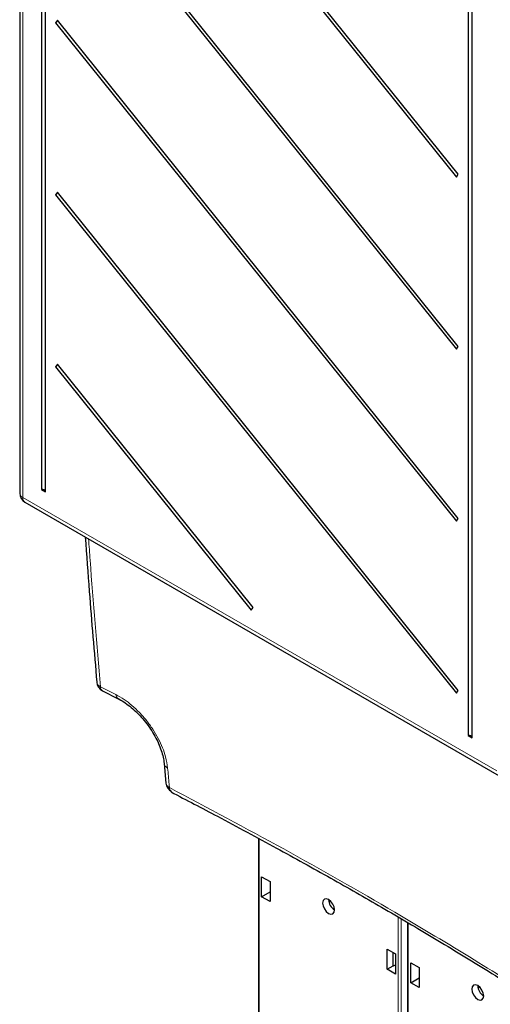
# Paper-space layout 'Blatt4' of a CAD drawing. Header units: millimetres. Extents: x 5 to 418, y 2 to 292.
# Tile 5 of 86: x 104 to 127, y 118 to 165. Entities that reach past the tile are written whole.
import ezdxf

# ---------------------------------------------------------------- set-up
doc = ezdxf.new("R2010")
doc.units = ezdxf.units.MM

psp = doc.layouts.new('Blatt4')

# ---------------------------------------------------------------- linework, layer by layer
at = {"color": 7, "linetype": 'Continuous', "lineweight": 25}
for p, q in [((104.225, 211.293), (104.225, 142.152)), ((105.265, 203.731), (105.265, 142.327)), ((105.452, 142.219), (105.452, 203.623)), ((125.022, 157.28), (106.011, 180.929)), ((105.919, 180.798), (124.93, 157.149)), ((105.919, 172.633), (124.93, 148.983)), ((125.022, 149.114), (106.011, 172.764)), ((125.488, 168.426), (125.488, 130.652)), ((125.675, 130.544), (125.675, 168.318)), ((106.011, 164.598), (105.919, 164.467)), ((125.022, 140.949), (106.011, 164.598)), ((105.919, 164.467), (124.93, 140.818)), ((124.93, 157.149), (125.022, 157.28)), ((106.011, 156.433), (105.919, 156.302)), ((105.919, 156.302), (124.93, 132.653)), ((125.022, 132.783), (106.011, 156.433)), ((124.93, 148.983), (125.022, 149.114)), ((106.011, 148.267), (105.919, 148.137)), ((105.919, 148.137), (115.199, 136.592)), ((115.291, 136.723), (106.011, 148.267)), ((105.265, 142.327), (105.452, 142.219)), ((104.475, 141.719), (126.956, 128.741)), ((124.93, 140.818), (125.022, 140.949)), ((115.199, 136.592), (115.291, 136.723)), ((108.149, 132.774), (108.886, 132.396)), ((124.93, 132.653), (125.022, 132.783)), ((125.488, 130.652), (125.675, 130.544)), ((111.076, 129.315), (111.161, 128.383)), ((111.427, 127.986), (111.414, 127.994)), ((115.546, 125.766), (115.546, 108.378)), ((115.696, 122.994), (115.696, 123.946)), ((115.696, 123.946), (116.096, 123.715)), ((116.096, 123.715), (116.096, 122.764)), ((115.696, 122.994), (116.096, 123.225)), ((116.096, 122.764), (115.696, 122.994)), ((118.886, 122.749), (118.96, 122.794)), ((122.617, 121.771), (122.617, 104.296)), ((121.647, 120.511), (122.047, 120.28)), ((121.647, 119.559), (121.647, 120.511)), ((121.935, 119.725), (121.935, 120.345)), ((122.047, 120.28), (122.047, 119.328)), ((121.647, 119.559), (121.935, 119.725)), ((121.956, 119.713), (121.935, 119.725)), ((121.956, 119.713), (122.047, 119.765)), ((122.767, 118.912), (122.767, 119.864)), ((122.767, 119.864), (123.167, 119.633)), ((123.167, 119.633), (123.167, 118.682)), ((122.047, 119.328), (121.647, 119.559)), ((122.767, 118.912), (123.167, 119.143)), ((123.167, 118.682), (122.767, 118.912)), ((125.957, 118.667), (126.031, 118.712))]:
    psp.add_line(p, q, dxfattribs=at)
at = {"color": 7, "linetype": 'Continuous', "lineweight": 18}
for p, q in [((104.371, 211.089), (104.371, 141.948)), ((104.371, 141.948), (126.852, 128.97)), ((108.049, 132.963), (108.788, 132.587)), ((115.575, 125.75), (115.575, 108.338)), ((122.168, 104.532), (122.168, 122.036)), ((122.308, 121.954), (122.308, 104.531)), ((122.646, 121.754), (122.646, 104.256))]:
    psp.add_line(p, q, dxfattribs=at)
at = {"color": 7, "linetype": 'Continuous', "lineweight": 25, "flags": 128}
for points in [[(118.871, 122.209), (118.98, 122.171), (119.071, 122.189), (119.133, 122.26), (119.154, 122.372), (119.133, 122.51), (119.071, 122.651), (118.98, 122.775), (118.871, 122.862), (118.763, 122.9), (118.671, 122.882), (118.61, 122.811), (118.589, 122.699), (118.61, 122.561), (118.671, 122.42), (118.763, 122.296), (118.871, 122.209)], [(125.942, 118.127), (126.051, 118.089), (126.142, 118.107), (126.204, 118.178), (126.225, 118.29), (126.204, 118.427), (126.142, 118.569), (126.051, 118.693), (125.942, 118.78), (125.834, 118.818), (125.742, 118.8), (125.681, 118.729), (125.66, 118.617), (125.681, 118.479), (125.742, 118.338), (125.834, 118.214), (125.942, 118.127)]]:
    psp.add_lwpolyline(points, dxfattribs=at)
at = {"color": 7, "linetype": 'Continuous', "lineweight": 25}
for centre, radius, start, end in [((105.807, 164.652), 0.216, 301.1455, 344.2068), ((105.807, 156.486), 0.216, 301.1455, 344.2068), ((105.807, 148.321), 0.216, 301.1455, 344.2068), ((104.725, 142.152), 0.5, 180, 240.0027), ((105.288, 142.15), 0.178, 22.6329, 97.3724), ((108.376, 133.22), 0.5, 184.9575, 243.1178), ((125.511, 130.476), 0.178, 22.6329, 97.3724), ((111.658, 128.429), 0.5, 185.3196, 242.4745), ((119.466, 122.879), 0.595, 181.6006, 238.3941), ((126.537, 118.797), 0.595, 181.6006, 238.3941)]:
    psp.add_arc(centre, radius, start, end, dxfattribs=at)
at = {"color": 7, "linetype": 'Continuous', "lineweight": 18}
for centre, radius, start, end in [((104.465, 142.17), 0.241, 184.2707, 247.0494), ((104.61, 141.918), 0.241, 172.9554, 235.7325), ((108.145, 133.215), 0.269, 187.6713, 249.232), ((108.258, 132.953), 0.209, 177.3698, 238.7279), ((108.997, 132.577), 0.209, 177.3879, 239.7159), ((111.339, 129.35), 0.266, 186.8691, 248.1917), ((111.435, 128.428), 0.278, 189.2604, 246.8743), ((111.553, 128.174), 0.227, 180.2692, 232.26)]:
    psp.add_arc(centre, radius, start, end, dxfattribs=at)
at = {"color": 7, "linetype": 'Continuous', "lineweight": 25}
for points, knots in [([(107.331, 140.07), (107.393, 139.208), (107.56, 136.898), (107.757, 134.612), (107.88, 133.179)], [0, 0, 0, 0, 0.373303, 1, 1, 1, 1]), ([(108.89, 132.394), (108.909, 132.385), (109.019, 132.335), (109.232, 132.198), (109.519, 131.983), (109.801, 131.725), (110.071, 131.435), (110.321, 131.119), (110.543, 130.784), (110.732, 130.442), (110.883, 130.101), (110.992, 129.774), (111.055, 129.508), (111.066, 129.368), (111.07, 129.318)], [0, 0, 0, 0, 0.0189882, 0.1102847, 0.2016119, 0.2948929, 0.3879399, 0.482023, 0.5761355, 0.6703533, 0.7636669, 0.8571561, 0.9484821, 1, 1, 1, 1]), ([(111.399, 127.969), (112.134, 127.585), (113.815, 126.708), (116.341, 125.344), (118.936, 123.907), (121.436, 122.478), (123.927, 121.004), (126.501, 119.437), (129.106, 117.802), (131.103, 116.504), (132.234, 115.766), (132.5, 115.592)], [0, 0, 0, 0, 0.098606, 0.225578, 0.344418, 0.456874, 0.576145, 0.699893, 0.829893, 0.959979, 1, 1, 1, 1])]:
    psp.add_open_spline(points, degree=3, knots=knots, dxfattribs=at)
at = {"color": 7, "linetype": 'Continuous', "lineweight": 18}
for points, knots in [([(107.489, 139.978), (107.514, 139.642), (107.682, 137.29), (107.88, 134.96), (108.049, 132.963)], [0, 0, 0, 0, 0.143134, 1, 1, 1, 1]), ([(108.788, 132.587), (108.916, 132.515), (109.171, 132.372), (109.549, 132.081), (109.909, 131.741), (110.244, 131.359), (110.542, 130.945), (110.799, 130.511), (111.001, 130.07), (111.169, 129.589), (111.214, 129.278), (111.24, 129.103)], [0, 0, 0, 0, 0.107083, 0.21417, 0.321295, 0.428424, 0.53607, 0.643718, 0.751817, 0.859916, 1, 1, 1, 1]), ([(111.24, 129.103), (111.263, 128.848), (111.292, 128.537), (111.321, 128.227), (111.326, 128.173)], [0, 0, 0, 0, 0.8237895, 1, 1, 1, 1]), ([(111.326, 128.173), (113.143, 127.209), (116.779, 125.281), (121.572, 122.539), (125.678, 120.074), (129.138, 117.912), (131.306, 116.486), (132.39, 115.774)], [0, 0, 0, 0, 0.245654, 0.491536, 0.672204, 0.836068, 1, 1, 1, 1])]:
    psp.add_open_spline(points, degree=3, knots=knots, dxfattribs=at)

doc.saveas('drawing.dxf')
